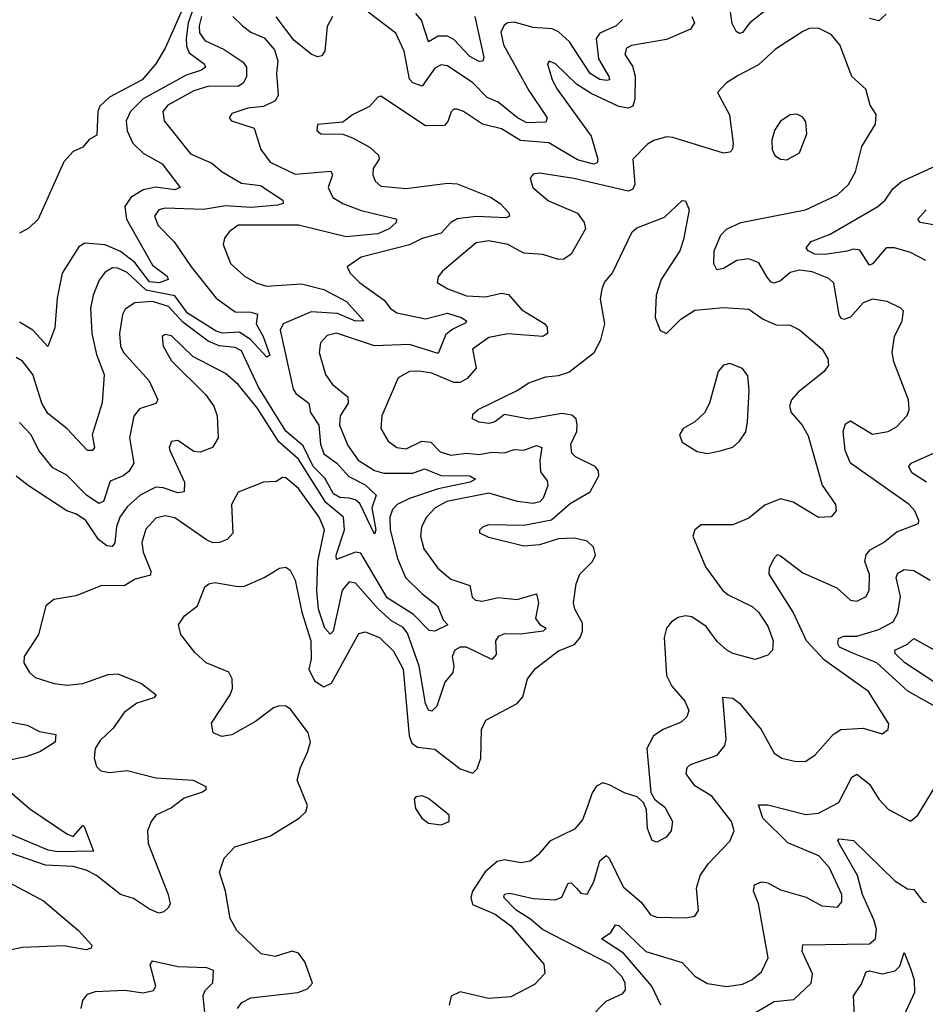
# Model space of a CAD drawing. Extents: x 1954678 to 2060275, y 904822 to 1016299.
# Tile 45 of 256: x 1962046 to 1964901, y 947458 to 950565. Entities that reach past the tile are written whole.
import ezdxf

# ---------------------------------------------------------------- set-up
doc = ezdxf.new("R2010")
doc.units = 0

msp = doc.modelspace()

# ---------------------------------------------------------------- linework, layer by layer
at = {"layer": '0CON20XD'}
for points in [[(1962638.6, 950725), (1962577.2, 950555), (1962570.7, 950505), (1962571.6, 950481.6), (1962580.4, 950460.4), (1962627.1, 950425), (1962632.1, 950415), (1962618.9, 950405), (1962570.9, 950389.1), (1962435.6, 950315), (1962395.8, 950275), (1962381.4, 950245), (1962384.3, 950214.3), (1962402.7, 950175), (1962435, 950143.3), (1962495, 950110.2), (1962552, 950035), (1962535, 950027.3), (1962475, 950036.3), (1962435, 950027.5), (1962396.2, 950003.8), (1962377.2, 949975), (1962383, 949935), (1962465, 949790.4), (1962511.1, 949755), (1962514.4, 949745), (1962485.9, 949734.1), (1962455, 949737.7), (1962408.6, 949798.6), (1962363.7, 949833.7), (1962315, 949854.4), (1962250.9, 949859.1), (1962232.4, 949847.6), (1962179.7, 949765), (1962164, 949686), (1962157.2, 949592.8), (1962135, 949533.3), (1962087.1, 949585), (1962045, 949610)], [(1964412.2, 950605), (1964348.2, 950555), (1964325, 950524.6), (1964315, 950521.3), (1964305, 950526.9), (1964292.7, 950552.7), (1964277.2, 950657.2)], [(1962566.9, 950615), (1962504.8, 950475.2), (1962475.5, 950425), (1962432.2, 950375), (1962329.5, 950320.5), (1962298.3, 950291.7), (1962291.8, 950275), (1962289.4, 950200.6), (1962265, 950186.7), (1962245, 950162), (1962215, 950148.8), (1962185, 950116.2), (1962104.4, 949935), (1962075, 949906.9), (1962045, 949890.6)], [(1962619.6, 950575), (1962611.6, 950545), (1962613.3, 950523.3), (1962629.4, 950499.4), (1962690.6, 950470.6), (1962750.1, 950430.1), (1962760.8, 950415), (1962761.2, 950385), (1962751.6, 950365), (1962735, 950353.4), (1962642.2, 950355), (1962595, 950340.2), (1962513.1, 950295), (1962497.1, 950275), (1962501.4, 950245), (1962585, 950141.8), (1962651.7, 950111.7), (1962684.4, 950084.4), (1962745, 950048.6), (1962805, 950041.7), (1962876, 949995), (1962876.7, 949985), (1962860.1, 949979.9), (1962775, 949972.4), (1962695, 949977.1), (1962625, 949965.8), (1962505, 949970.4), (1962484.4, 949965), (1962471.1, 949945), (1962482.5, 949915), (1962533.5, 949863.5), (1962586.5, 949785), (1962665, 949685.9), (1962725, 949643), (1962775, 949642.3), (1962795.8, 949635.8), (1962791.5, 949605), (1962813.7, 949565), (1962834.3, 949505.7), (1962825, 949499.4), (1962774.9, 949554.9), (1962738.9, 949578.9), (1962685, 949575.4), (1962665, 949581.4), (1962575, 949638.9), (1962535, 949693.9), (1962445, 949711.2), (1962385, 949767), (1962355, 949780.8), (1962338.3, 949781.7), (1962315, 949768.5), (1962296.8, 949743.2), (1962277.2, 949695), (1962269.3, 949655), (1962273, 949575), (1962287.8, 949507.8), (1962312.7, 949445), (1962305.9, 949355.9), (1962274.2, 949255), (1962281.8, 949215), (1962275.3, 949205), (1962259.5, 949205), (1962194.8, 949274.8), (1962135, 949322.5), (1962115.8, 949355), (1962087.4, 949445), (1962055, 949487.3), (1962035, 949499.3)], [(1962718, 950575), (1962748.1, 950545), (1962774.4, 950525), (1962817, 950507), (1962849.6, 950469.6), (1962860.2, 950435), (1962855.2, 950395), (1962859.3, 950355), (1962861.1, 950325), (1962851, 950309), (1962815, 950291), (1962765.3, 950285.3), (1962715, 950268.6), (1962706.2, 950255), (1962714.2, 950245), (1962785, 950222.5), (1962806.2, 950155), (1962835.6, 950115), (1962915, 950077.3), (1963027, 950087), (1963032.7, 950075), (1963018.7, 950035), (1963033.4, 950003.4), (1963065, 949984.2), (1963122.3, 949962.3), (1963227.6, 949937.6), (1963234, 949935), (1963233.3, 949925), (1963211.1, 949905), (1963175, 949889.4), (1963075, 949880), (1962925, 949916.1), (1962735, 949916.3), (1962706.7, 949895), (1962692.2, 949875), (1962687.3, 949855), (1962710.4, 949795), (1962755, 949755.3), (1962793.2, 949733.2), (1962824.3, 949724.3), (1962935, 949731.1), (1963005, 949713.6), (1963075.9, 949675), (1963131.2, 949615), (1963105, 949613.4), (1963047.5, 949637.5), (1962965, 949643.3), (1962876.9, 949605), (1962866.7, 949585), (1962908.7, 949398.7), (1962916.3, 949385), (1962957.9, 949355), (1962962.7, 949325), (1962988.9, 949285), (1962994.7, 949225), (1963004.9, 949194.9), (1963045.8, 949165), (1963083.3, 949123.3), (1963135, 949097.6), (1963170, 949065), (1963155.8, 949025), (1963168.5, 948955), (1963165, 948941.9), (1963118.2, 949038.2), (1963105, 949050), (1963085, 949054.6), (1963055, 949056.7), (1963035, 949069.2), (1963008.5, 949118.5), (1962971.4, 949155), (1962939.9, 949219.9), (1962885, 949266.9), (1962799.2, 949405), (1962745, 949519.8), (1962725, 949530.3), (1962675, 949535.9), (1962640.6, 949550.6), (1962560.4, 949610.4), (1962515, 949660.2), (1962464.9, 949675.1), (1962408.9, 949671.1), (1962378.8, 949651.2), (1962370, 949635), (1962360.9, 949575), (1962363.8, 949535), (1962373.3, 949515), (1962453.8, 949425), (1962481.8, 949365), (1962475, 949353.8), (1962423.2, 949336.8), (1962405.9, 949314.1), (1962392.4, 949245), (1962405.4, 949165), (1962390.4, 949139.6), (1962372.5, 949125), (1962331.6, 949108.4), (1962309.7, 949045), (1962295, 949038.2), (1962256.8, 949065), (1962195, 949127.1), (1962150.2, 949150.2), (1962106, 949205), (1962081.7, 949255), (1962045, 949293.8)], [(1964165.3, 950575), (1964173.2, 950555), (1964161.1, 950535), (1964085, 950502.3), (1963975, 950482.9), (1963958.9, 950475), (1963953.9, 950455), (1963978.5, 950418.5), (1963986.1, 950386.1), (1963986, 950314), (1963978.7, 950291.3), (1963964, 950286), (1963935, 950290.7), (1963848.3, 950331.7), (1963801.2, 950361.2), (1963735, 950425.7), (1963715, 950433.3), (1963710, 950425), (1963724.6, 950375), (1963740.4, 950345), (1963847.3, 950197.3), (1963869.3, 950125), (1963867.1, 950112.9), (1963855, 950108.8), (1963805, 950122), (1963714.3, 950175.7), (1963625, 950183.9), (1963565, 950220.2), (1963505, 950234.7), (1963445, 950275.4), (1963425, 950282.5), (1963415, 950282.2), (1963406.5, 950273.5), (1963396.2, 950243.8), (1963385, 950231.2), (1963325, 950229.5), (1963185, 950323.3), (1963175, 950320), (1963148.8, 950291.2), (1963095.8, 950264.2), (1963065, 950241.2), (1962985, 950233.8), (1962982.9, 950215), (1962995, 950204.3), (1963065, 950203.1), (1963095, 950191.5), (1963151.2, 950161.2), (1963176.9, 950136.9), (1963179.2, 950125), (1963160.5, 950095), (1963159.4, 950075), (1963166.7, 950055), (1963185, 950039.1), (1963265, 950031.9), (1963395, 950049.3), (1963425, 950046.5), (1963530, 950005), (1963560.6, 949985), (1963588.1, 949955), (1963590.8, 949945), (1963580.3, 949939.7), (1963485, 949943.3), (1963425, 949936.6), (1963404.9, 949925.1), (1963375, 949891.6), (1963315, 949874.1), (1963275, 949854.4), (1963122.5, 949815), (1963078.8, 949785), (1963087.5, 949765), (1963117.1, 949735), (1963195, 949680), (1963215, 949653.5), (1963235, 949640), (1963325, 949620.8), (1963395, 949639.2), (1963438.1, 949625), (1963454.3, 949615), (1963452.2, 949607.8), (1963411.4, 949588.6), (1963389.1, 949570.9), (1963365, 949511.2), (1963275, 949540.1), (1963165, 949535.9), (1963045, 949576.1), (1963015, 949568.2), (1962994.5, 949545), (1962990.5, 949515), (1963010, 949445), (1963031.5, 949415), (1963080.7, 949375), (1963081.8, 949355), (1963056.5, 949315), (1963054.7, 949285), (1963081, 949221), (1963113.5, 949175), (1963165, 949142.7), (1963193.9, 949133.9), (1963285, 949134.1), (1963322.2, 949147.8), (1963375, 949126.7), (1963465, 949125.7), (1963482.9, 949115), (1963465.8, 949105), (1963365, 949084.2), (1963275, 949054), (1963236.2, 949035), (1963221.2, 949018.8), (1963213.3, 948995), (1963214.3, 948955), (1963237.3, 948865), (1963262.6, 948805), (1963313.8, 948753.8), (1963363.6, 948715), (1963381.4, 948671.4), (1963395.8, 948655), (1963355, 948635.8), (1963337.3, 948637.3), (1963288, 948688), (1963205, 948740.3), (1963121.8, 948881.8), (1963105, 948884.8), (1963045, 948861.8), (1963043.3, 948875), (1963070, 948955), (1963067.1, 948995), (1963011.2, 949041.2), (1962925, 949178.3), (1962862.8, 949232.7), (1962795, 949340.5), (1962735, 949413.2), (1962695, 949448)], [(1963031.8, 950575), (1963015, 950543.3), (1963008.2, 950465), (1962998.9, 950451.1), (1962985, 950447.3), (1962965, 950455.4), (1962910.2, 950500.2), (1962855, 950573.6)], [(1963946.9, 950565), (1963926.2, 950545), (1963875, 950521.9), (1963863.2, 950505), (1963870.7, 950440.7), (1963903.5, 950385), (1963905.7, 950375), (1963897.3, 950372.7), (1963875, 950375.8), (1963844.4, 950395), (1963780, 950495), (1963745, 950526.8), (1963725, 950535.4), (1963665, 950540), (1963605, 950556.6), (1963584.8, 950555.2), (1963573, 950547), (1963562.9, 950525), (1963571.9, 950485), (1963651.5, 950341.5), (1963709.1, 950255), (1963705, 950241.8), (1963645, 950239), (1963615.1, 950255.1), (1963555, 950304.3), (1963519.5, 950319.5), (1963475, 950365.2), (1963395, 950419.2), (1963375, 950422.2), (1963355, 950411.6), (1963315, 950354.7), (1963285.5, 950365), (1963275, 950377.1), (1963258.6, 950465), (1963232.3, 950522.3), (1963145, 950588.4)], [(1963480.6, 950575), (1963509.2, 950445), (1963506.1, 950433.9), (1963495, 950433.2), (1963465, 950448.6), (1963415, 950501.7), (1963395, 950512.6), (1963365, 950513.1), (1963334.6, 950494.6), (1963313.1, 950563.1), (1963295, 950583.8)], [(1964777.7, 950582.3), (1964755, 950560.9), (1964725, 950568.5)], [(1963801.1, 947825), (1963815, 947809.1), (1963835, 947805.6), (1963856.5, 947845), (1963875, 947911.2), (1963895, 947928), (1963905, 947918.8), (1963948.7, 947828.7), (1964005, 947780), (1964035, 947740.9), (1964055, 947732.9), (1964145, 947731.1), (1964175, 947736.2), (1964186, 947754), (1964180.4, 947825), (1964191.8, 947865), (1964217.8, 947902.2), (1964285, 947972.5), (1964298.2, 948005), (1964290.8, 948035), (1964228.1, 948115), (1964175, 948147.6), (1964147.7, 948185), (1964150.5, 948205), (1964160.6, 948215), (1964245, 948244.1), (1964269.6, 948275), (1964273.6, 948295), (1964263.2, 948426.8), (1964295, 948424.4), (1964315, 948407.8), (1964383.4, 948325), (1964425, 948250), (1964448.8, 948235), (1964493.9, 948223.9), (1964525, 948225.4), (1964554.3, 948245.7), (1964610.8, 948309.2), (1964635, 948325.4), (1964705, 948329.4), (1964765, 948311.2), (1964783.8, 948325), (1964786.9, 948343.1), (1964721.8, 948445), (1964584, 948544), (1964526.6, 948605), (1964485.1, 948695.1), (1964408.6, 948815), (1964410.6, 948835), (1964425, 948866.2), (1964435, 948876.9), (1964445, 948873.1), (1964515, 948819.6), (1964621.9, 948771.9), (1964665, 948733.3), (1964685, 948730), (1964714.4, 948745), (1964724.5, 948765), (1964725.3, 948814.7), (1964711.2, 948855), (1964715, 948876.5), (1964728, 948892), (1964769.5, 948915), (1964811.1, 948948.9), (1964880, 948975), (1964881.2, 948985), (1964868.1, 949015), (1964850.6, 949035), (1964665, 949165.4), (1964648.4, 949205), (1964642.6, 949265), (1964650.2, 949289.8), (1964665, 949298.9), (1964735, 949257.2), (1964783.8, 949265), (1964810.4, 949279.6), (1964844.1, 949315.9), (1964850, 949335), (1964848.5, 949365), (1964802.1, 949485), (1964797.2, 949515), (1964804.6, 949565), (1964828.1, 949615), (1964832.5, 949645), (1964823.8, 949655), (1964781.2, 949675), (1964735, 949682.9), (1964705, 949671.8), (1964665, 949626), (1964645, 949618.8), (1964635, 949622.8), (1964629.3, 949635), (1964612.9, 949732.9), (1964597.6, 949747.6), (1964545, 949768.8), (1964505, 949774.2), (1964475, 949766.8), (1964445, 949740.7), (1964425, 949733.1), (1964415, 949736.2), (1964402.4, 949752.4), (1964377, 949797), (1964345, 949810), (1964307.1, 949805), (1964265, 949780), (1964244, 949775), (1964234.1, 949794.1), (1964235.9, 949835), (1964256.2, 949885), (1964275, 949903.8), (1964320, 949925), (1964523.3, 949965), (1964625, 950011.8), (1964659.5, 950045), (1964681.8, 950085), (1964701.2, 950165), (1964744.4, 950235), (1964746.7, 950265), (1964727.5, 950295), (1964714, 950345), (1964670, 950385), (1964632, 950485), (1964605, 950518), (1964565, 950538.2), (1964535, 950536.9), (1964515, 950527.1), (1964428.8, 950471.2), (1964375, 950422.1), (1964311.1, 950388.9), (1964274.6, 950365.4), (1964246, 950335), (1964284.4, 950264.4), (1964295.7, 950174.2), (1964293.6, 950156.4), (1964285, 950146.2), (1964265, 950143.8), (1964105, 950193.2), (1964085, 950194.6), (1964045, 950183.5), (1964025, 950171.9), (1963979.2, 950125), (1963985.9, 950045), (1963979.7, 950030.3), (1963965, 950023.3), (1963793.3, 950063.3), (1963685, 950080), (1963665, 950076.9), (1963655.7, 950064.3), (1963664.4, 950035), (1963712.8, 949992.8), (1963804.3, 949954.3), (1963826.2, 949925), (1963829.6, 949905), (1963785, 949824.6), (1963761.3, 949808.7), (1963745, 949808.4), (1963695, 949824.3), (1963635, 949827.5), (1963585.2, 949855.2), (1963525, 949867.4), (1963485, 949860.8), (1963379.3, 949770.7), (1963365, 949753.3), (1963362.5, 949735), (1963395.8, 949715), (1963455, 949693.3), (1963515, 949690.2), (1963565, 949701.3), (1963587.2, 949697.2), (1963629, 949649), (1963702.2, 949605), (1963709.5, 949595), (1963710, 949575), (1963695, 949564.7), (1963585, 949573.7), (1963525, 949562.4), (1963473.8, 949525), (1963485.3, 949465), (1963457.3, 949432.7), (1963435, 949419.5), (1963415, 949419.7), (1963345, 949449.8), (1963304.1, 949455.9), (1963275, 949454.6), (1963239.4, 949435), (1963187.9, 949315), (1963184.6, 949275), (1963207.3, 949235), (1963235, 949214.7), (1963265, 949210.6), (1963314.4, 949235), (1963342, 949232), (1963371.5, 949201.5), (1963405, 949190.5), (1963455, 949197.3), (1963495, 949193.2), (1963535, 949199.8), (1963575, 949198.1), (1963605, 949208.5), (1963635, 949206.2), (1963675, 949221.5), (1963692.4, 949215), (1963685.8, 949175), (1963687.6, 949137.6), (1963709.3, 949109.3), (1963711.7, 949095), (1963696.4, 949055), (1963686.3, 949043.7), (1963665, 949038.7), (1963615.7, 949044.3), (1963525, 949071), (1963392.7, 949045), (1963356, 949025), (1963328.8, 948995), (1963313.2, 948965), (1963309.7, 948935), (1963320.4, 948895), (1963364.2, 948834.2), (1963405, 948799.2), (1963465, 948779.6), (1963472.7, 948742.7), (1963482.9, 948732.9), (1963505, 948730.4), (1963555, 948741.2), (1963615, 948735.6), (1963675, 948752.9), (1963682, 948725), (1963672.2, 948675), (1963686, 948656), (1963705.8, 948645), (1963696.7, 948635), (1963625, 948625.6), (1963575, 948626.6), (1963555, 948619), (1963546.6, 948605), (1963548, 948562), (1963535, 948546.3), (1963455, 948585.2), (1963435, 948584.6), (1963417.8, 948575), (1963409.2, 948555), (1963414.8, 948524.8), (1963411.7, 948505), (1963386.8, 948475), (1963361.7, 948398.3), (1963345, 948383.1), (1963335, 948385.7), (1963325, 948406.7), (1963305.9, 948525), (1963269.1, 948629.1), (1963255, 948647.4), (1963218.4, 948668.4), (1963175.8, 948705.8), (1963105, 948786.8), (1963085, 948790.8), (1963062.6, 948765), (1963034.3, 948635.7), (1963025, 948626.2), (1963008.1, 948645), (1962987.6, 948705), (1962983, 948763), (1962986, 948855), (1963007.5, 948955), (1962990, 948995), (1962925, 949085.9), (1962885, 949119.4), (1962875, 949120), (1962855, 949107.8), (1962815, 949105.6), (1962735, 949074.3), (1962713.6, 949035), (1962717.5, 948945), (1962700, 948925), (1962676.2, 948915), (1962655, 948914.3), (1962635, 948923.4), (1962535, 948992.7), (1962505, 948998.8), (1962475, 948992), (1962443.3, 948956.7), (1962431.1, 948915), (1962435.2, 948885), (1962459.7, 948825), (1962457.9, 948812.1), (1962410.4, 948799.6), (1962375, 948778.3), (1962305, 948780), (1962222.6, 948747.4), (1962153.8, 948735), (1962128.6, 948715), (1962104.7, 948625), (1962060, 948555), (1962059.2, 948535), (1962077.1, 948505), (1962095, 948489.4), (1962155, 948470.4), (1962195.3, 948465.3), (1962245, 948470.4), (1962325, 948498.5), (1962355, 948500.9), (1962430.5, 948470.5), (1962475.8, 948435), (1962468.8, 948425), (1962415, 948408.4), (1962375, 948378.7), (1962340.2, 948329.8), (1962299.3, 948290.7), (1962284.4, 948265), (1962281.1, 948235), (1962288.5, 948208.5), (1962302, 948195), (1962329.6, 948189.6), (1962385, 948195.9), (1962475, 948172.5), (1962592.5, 948165), (1962632.5, 948145), (1962633.3, 948135), (1962622.1, 948127.9), (1962565, 948108.9), (1962525, 948077.5), (1962475.6, 948055), (1962460.5, 948035), (1962449.4, 948005), (1962450.6, 947965), (1962513.7, 947805), (1962520, 947775), (1962515, 947763.3), (1962500.6, 947749.4), (1962485, 947745.4), (1962455, 947758), (1962405, 947791.8), (1962363.3, 947805), (1962287.9, 947865), (1962255, 947881.7), (1962215, 947892.7), (1962127.5, 947897.5), (1961958.8, 947955)], [(1964465, 950122.9), (1964504.2, 950145), (1964527.8, 950205), (1964525, 950242.5), (1964515, 950257.5), (1964496.1, 950266.1), (1964475, 950264), (1964445, 950244), (1964425.7, 950215), (1964417.8, 950185), (1964418.1, 950155), (1964426.6, 950136.6), (1964445, 950124.2), (1964465, 950122.9)], [(1964902.9, 949805), (1964855, 949830.4), (1964804.7, 949845.3), (1964778, 949845), (1964735, 949794.6), (1964725, 949790.6), (1964695, 949837.3), (1964675, 949840.8), (1964654.8, 949834.8), (1964585, 949823.6), (1964553.5, 949825), (1964532, 949835), (1964526.2, 949845), (1964541.4, 949865), (1964601.8, 949888.2), (1964752.1, 949975), (1964774.7, 949995), (1964798.5, 950031.5), (1964826.4, 950053.6), (1964935, 950103.8)], [(1962732.8, 947445), (1962746, 947464), (1962775, 947478.4), (1962922.5, 947495), (1962953.2, 947506.8), (1962969.2, 947525), (1962945, 947592), (1962925, 947619.2), (1962905, 947625.6), (1962851.5, 947608.5), (1962807.2, 947617.2), (1962730.7, 947690.7), (1962709.2, 947729.2), (1962694.7, 947815), (1962675.7, 947875), (1962690.4, 947919.6), (1962724, 947955), (1962835, 947988.2), (1962927.1, 948045), (1962948, 948065), (1962952.9, 948085), (1962920.8, 948165), (1962930.8, 948205), (1962953.3, 948253.3), (1962962.5, 948285), (1962955.6, 948315), (1962899.3, 948389.3), (1962885, 948398.6), (1962865, 948400), (1962846.6, 948393.4), (1962789.5, 948350.5), (1962715, 948308.5), (1962683.4, 948303.4), (1962656.2, 948315), (1962650.8, 948345), (1962710, 948435), (1962716.7, 948455), (1962715.6, 948485), (1962705, 948505.6), (1962634, 948535), (1962597.8, 948567.8), (1962553.8, 948625), (1962546.7, 948655), (1962565.8, 948684.2), (1962606.2, 948715), (1962630, 948775), (1962642.5, 948785), (1962661.2, 948788.8), (1962735, 948776.1), (1962755, 948777.8), (1962817.1, 948805), (1962865, 948834.4), (1962885, 948837.5), (1962898.3, 948828.3), (1962915, 948796), (1962935.5, 948695), (1962964.2, 948605), (1962965, 948547.5), (1962957.8, 948515), (1962975, 948478.2), (1963005, 948460), (1963029.1, 948470.9), (1963115, 948628.2), (1963135, 948633.2), (1963180, 948615), (1963225, 948572.5), (1963254.8, 948515), (1963274.2, 948305), (1963282.4, 948282.4), (1963299.9, 948269.9), (1963355, 948263.2), (1963435, 948201.4), (1963475, 948187.5), (1963488.8, 948201.2), (1963500.4, 948235), (1963502.5, 948325), (1963515.4, 948354.6), (1963615, 948406.9), (1963632, 948428), (1963647.5, 948485), (1963672.2, 948517.8), (1963745, 948573.8), (1963795, 948592.9), (1963812.7, 948615), (1963820.3, 948635), (1963820.8, 948660.8), (1963796.2, 948705), (1963791.8, 948725), (1963800, 948785), (1963812.5, 948815), (1963851.5, 948855), (1963861.1, 948875), (1963855, 948900), (1963835, 948919.1), (1963795, 948928.5), (1963745, 948926.9), (1963685, 948907.9), (1963635, 948903.3), (1963525, 948930.8), (1963496.7, 948945), (1963496.7, 948955), (1963506.7, 948965), (1963525, 948972), (1963635, 948969.5), (1963723.1, 948986.9), (1963781.7, 949038.3), (1963844.4, 949075), (1963871.8, 949125), (1963870.9, 949140.9), (1963860.8, 949155), (1963798, 949185), (1963787.1, 949197.1), (1963784, 949225), (1963802.2, 949265), (1963804.1, 949285), (1963800, 949305), (1963786.7, 949316.7), (1963755, 949321.9), (1963653.8, 949303.8), (1963575, 949318.8), (1963544.4, 949295.6), (1963525, 949290.6), (1963494.4, 949294.4), (1963473.8, 949305), (1963475, 949320), (1963492, 949335), (1963615, 949394.2), (1963651.3, 949418.7), (1963705, 949437.8), (1963745, 949441.8), (1963777.5, 949452.5), (1963857.1, 949515), (1963878.2, 949555), (1963890.8, 949605), (1963877, 949683), (1963882.5, 949715), (1963890, 949735), (1963915, 949766.2), (1963977.1, 949895), (1963992, 949908), (1964078.6, 949941.4), (1964135, 949993.8), (1964145, 949993.3), (1964156.7, 949965), (1964139.4, 949870.6), (1964127.5, 949835), (1964068.5, 949745), (1964053.2, 949695), (1964050, 949625), (1964065, 949584.3), (1964085, 949574.3), (1964130.6, 949619.4), (1964175, 949648.5), (1964265, 949657.1), (1964345, 949651.2), (1964390.2, 949620.2), (1964431.6, 949601.6)], [(1964945, 949914.3), (1964885, 949924.6), (1964878.1, 949935), (1964903.8, 949965)], [(1964431.6, 949601.6), (1964475, 949601.2), (1964505, 949586.4), (1964576, 949525), (1964594.1, 949494.1), (1964596.2, 949475), (1964582, 949455), (1964500.9, 949389.1), (1964479.2, 949365), (1964472.8, 949345), (1964478.2, 949325), (1964512.9, 949285), (1964531.9, 949251.9), (1964576, 949096), (1964618, 949035), (1964620, 949015), (1964605, 948996.2), (1964565, 948994.2), (1964485, 949042.9), (1964445, 949052.9), (1964395, 949032.8), (1964345, 948991.9), (1964295, 948970.6), (1964195, 948971.4), (1964174.5, 948955.5), (1964168.9, 948935), (1964208.8, 948838.8), (1964262.2, 948765), (1964280.3, 948750.2), (1964355, 948713.5), (1964375.5, 948695), (1964405, 948650.8), (1964421.4, 948605), (1964420, 948575), (1964405, 948560), (1964365, 948546.2), (1964295, 948564.6), (1964275.3, 948575.3), (1964245, 948603.3), (1964209.9, 948649.9), (1964165, 948680.7), (1964145, 948684), (1964122, 948678), (1964101.1, 948665), (1964085.4, 948645), (1964078.2, 948615), (1964085.7, 948495), (1964101.9, 948461.9), (1964143.6, 948415), (1964155.6, 948385), (1964149.4, 948365), (1964131.5, 948348.5), (1964075, 948325.3), (1964044.8, 948305.2), (1964023.1, 948265), (1964036.1, 948126.1), (1964047.5, 948105), (1964080.5, 948080.5), (1964104.3, 948035), (1964100, 948005), (1964084, 947985), (1964055, 947970), (1964040, 947975), (1964025, 948012.5), (1964022, 948072), (1964013.3, 948095), (1963992.9, 948112.9), (1963955, 948124.5), (1963905, 948150.7), (1963885, 948156.7), (1963865, 948146.4), (1963850.6, 948125), (1963837.4, 948085), (1963820.1, 948039.9), (1963795, 948011.1), (1963717, 947973), (1963680.5, 947929.5), (1963655, 947910), (1963626, 947904), (1963575, 947913.8), (1963551.6, 947908.4), (1963513.8, 947876.2), (1963473.8, 947815), (1963468.9, 947795), (1963473.3, 947773.3), (1963545, 947742.4), (1963595, 947705.2), (1963698.6, 947585), (1963701.4, 947555), (1963669.5, 947520.5), (1963595, 947481.8), (1963524, 947476), (1963435, 947498), (1963406.6, 947483.4), (1963400.3, 947455)], [(1962695, 949448), (1962592, 949502), (1962525, 949567.3), (1962505, 949570.9), (1962494.7, 949565.3), (1962498.2, 949535), (1962525, 949488.1), (1962631.7, 949381.7), (1962658.2, 949345), (1962668.2, 949315), (1962671.5, 949245), (1962654.3, 949215), (1962615, 949200.4), (1962595, 949202.2), (1962545, 949236.5), (1962525, 949234), (1962516.9, 949215), (1962518.9, 949205), (1962565.3, 949105), (1962564.6, 949075.4), (1962545, 949071.7), (1962497.9, 949087.9), (1962475, 949089.4), (1962425.3, 949065), (1962385, 949027.6), (1962361.5, 948995), (1962350.7, 948965), (1962345.7, 948914.3), (1962337.4, 948902.6), (1962321.1, 948905), (1962294.7, 948924.7), (1962254.1, 948985), (1962225, 949004.7), (1962194.5, 949015), (1962073.1, 949095), (1962035, 949124.4)], [(1964215, 949196.2), (1964255, 949204.2), (1964294.2, 949215.8), (1964315.5, 949234.5), (1964335.5, 949264.5), (1964341.1, 949295), (1964345.6, 949395), (1964341.3, 949441.3), (1964325, 949464.2), (1964285, 949479.4), (1964265, 949474.2), (1964248.1, 949455), (1964221.4, 949355), (1964205.5, 949324.5), (1964175, 949296.2), (1964137.5, 949275), (1964126.2, 949255), (1964135, 949231.2), (1964182.3, 949202.3), (1964215, 949196.2)], [(1964905.6, 949105), (1964858.5, 949135), (1964849.4, 949155), (1964857.1, 949165), (1964935, 949200)], [(1964942.1, 948392.1), (1964846.6, 948446.6), (1964748.8, 948535), (1964674.8, 948565.2), (1964630.8, 948585), (1964625.3, 948595), (1964627.9, 948612.1), (1964645, 948619.2), (1964685, 948619.6), (1964755, 948640.4), (1964800.5, 948665), (1964815, 948691.9), (1964823.5, 948745), (1964809, 948805), (1964815, 948818.2), (1964835, 948830), (1964865, 948827.3), (1964916.4, 948796.4)], [(1965035, 948404.8), (1964836.7, 948535), (1964806.8, 948565), (1964805.4, 948575), (1964845.2, 948594.8), (1964865, 948612.2), (1964965, 948556)], [(1961955, 948361.4), (1962069.3, 948339.3), (1962108.6, 948318.6), (1962159.8, 948309.8), (1962157.3, 948285), (1962109.4, 948255), (1962065, 948238.8), (1962003.3, 948226.7)], [(1964067.2, 947455), (1964038.7, 947515), (1963949.6, 947619.6), (1963880, 947665), (1963910, 947685), (1963925, 947708.6), (1963935, 947706.7), (1964020.7, 947625), (1964135, 947590.3), (1964175, 947547.1), (1964215, 947523.8), (1964275, 947514.1), (1964325, 947521.6), (1964354.7, 947535.3), (1964385, 947560.6), (1964405.4, 947605), (1964375.3, 947775.3), (1964360, 947815), (1964362.9, 947835), (1964385, 947844.5), (1964405, 947841.2), (1964445, 947818.9), (1964525.7, 947795.8), (1964575, 947768.5), (1964625, 947764.6), (1964638.5, 947781.5), (1964637.8, 947805), (1964599, 947889), (1964566.1, 947926.1), (1964467.6, 947967.6), (1964389.6, 948045), (1964375, 948087.5), (1964405, 948087.5), (1964525, 948057.4), (1964565, 948060.9), (1964629.2, 948095), (1964669.3, 948175), (1964685, 948184.6), (1964725, 948152.2), (1964755, 948105.5), (1964785, 948073.1), (1964855, 948035.8), (1964877.8, 948055), (1964933.8, 948146.2)], [(1962008.6, 948135), (1962078.1, 948075), (1962195, 947995.7), (1962215, 947988), (1962245, 948022), (1962249.4, 948019.4), (1962278.8, 947941.2), (1962165, 947939.3), (1962135.5, 947944.5), (1961943, 948025)], [(1963375, 948024), (1963400, 948035), (1963400, 948055), (1963335, 948107.5), (1963315, 948116), (1963295, 948112.5), (1963290, 948105), (1963293.6, 948076.4), (1963313.8, 948045), (1963335, 948029.2), (1963375, 948024)], [(1964358.3, 947428.3), (1964425, 947467), (1964486.6, 947473.4), (1964541.5, 947525), (1964545.5, 947554.5), (1964512.9, 947625), (1964515, 947645.8), (1964725, 947649.4), (1964744.7, 947665), (1964747.3, 947695), (1964739.1, 947725), (1964703.2, 947805), (1964687.1, 947865), (1964630.3, 947965), (1964625.6, 947975), (1964629.4, 947980.6), (1964675, 947974.6), (1964805, 947847.3), (1964845, 947822.9), (1964865, 947820.6), (1964895, 947781.4), (1964905, 947779.2)], [(1961995, 947852.2), (1962121.4, 947785), (1962231.1, 947691.1), (1962273.1, 947645), (1962271.1, 947635), (1962255, 947630), (1962185, 947642.8), (1962055, 947637.5), (1961948, 947615)], [(1963843.5, 947415), (1963895, 947468.2), (1963947.4, 947492.6), (1963956.5, 947503.5), (1963955.4, 947524.6), (1963945.2, 947545), (1963906.9, 947585), (1963694.1, 947694.1), (1963656.7, 947726.7), (1963611.2, 947755), (1963572.5, 947795), (1963574.7, 947805.3), (1963591.7, 947808.3), (1963665, 947792.2), (1963735, 947787.7), (1963755, 947796.4), (1963775, 947840.6), (1963785, 947840.9), (1963801.1, 947825)], [(1964678.1, 947421.9), (1964674.8, 947485), (1964698.9, 947521.1), (1964715, 947560.2), (1964725, 947563.4), (1964765, 947554), (1964806.4, 947563.6), (1964821.4, 947578.6), (1964835, 947621.2), (1964855, 947570.6), (1964865.8, 947535.8), (1964866.8, 947495), (1964834.5, 947425)], [(1962240, 947445), (1962245, 947470), (1962259.7, 947490.3), (1962285, 947498.5), (1962377.2, 947502.8), (1962435.3, 947494.7), (1962468.3, 947501.7), (1962475.6, 947515), (1962457.7, 947582.3), (1962464.4, 947595.6), (1962545, 947577.8), (1962635, 947574), (1962655.8, 947565.8), (1962654, 947525), (1962629.2, 947500.8), (1962622.9, 947485), (1962636.6, 947346.6)]]:
    msp.add_lwpolyline(points, dxfattribs=at)

doc.saveas('drawing.dxf')
